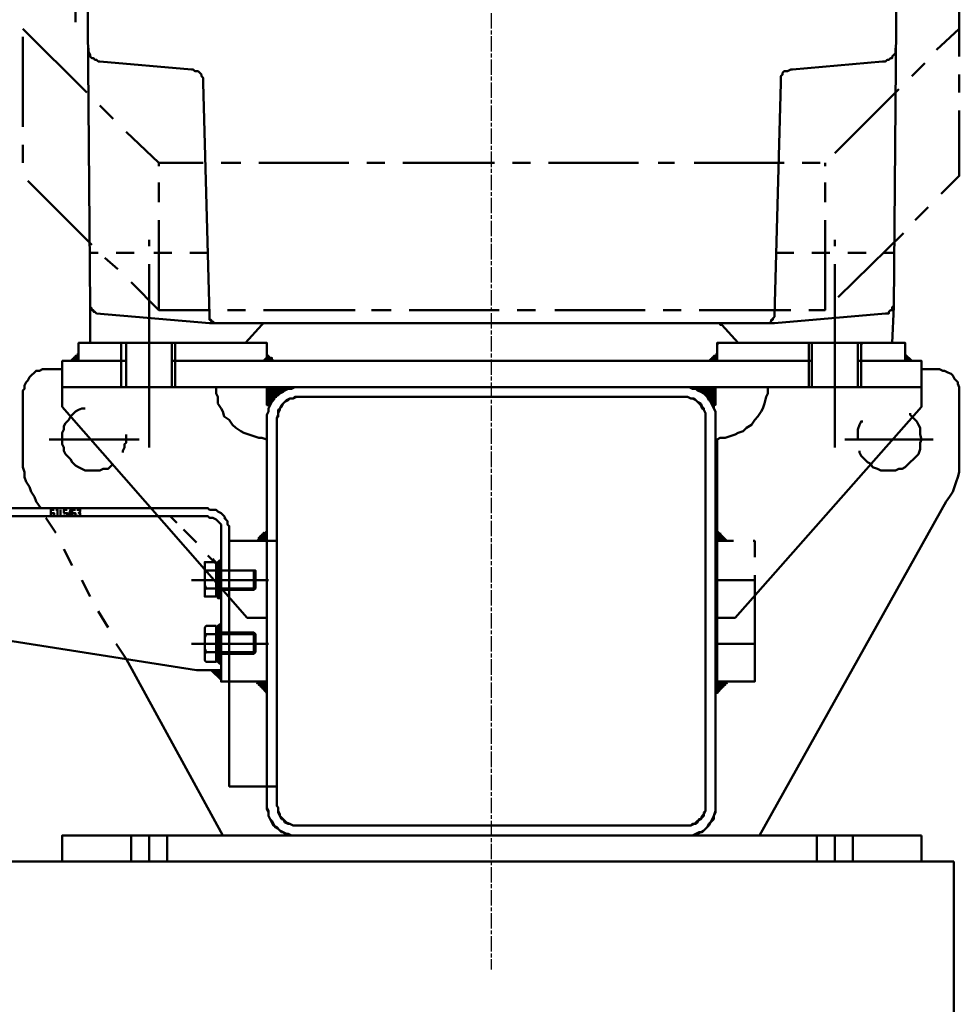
# Model space of a CAD drawing. Header units: millimetres. Extents: x -34725 to 178350, y -13707 to 126150.
# Tile 254 of 256: x 44839 to 45572, y 114395 to 115163. Entities that reach past the tile are written whole.
import ezdxf

# ---------------------------------------------------------------- set-up
doc = ezdxf.new("R2010")
doc.units = ezdxf.units.MM
doc.linetypes.add('AM_ISO08W050', pattern=[18, 12, -1.5, 3, -1.5])
for name, color, linetype, lineweight in [('AM_0', 7, 'CONTINUOUS', 50), ('AM_4', 3, 'CONTINUOUS', 25), ('AM_7', 4, 'AM_ISO08W050', 25)]:
    doc.layers.add(name, color=color, linetype=linetype, lineweight=lineweight)

# ---------------------------------------------------------------- blocks, each defined once
blk = doc.blocks.new('B3SH15')
at = {"layer": 'AM_0'}
for points in [[(2332.86, 5.77), (2336.69, -466.51), (2337.97, -467.79), (2337.97, -469.06), (2339.25, -469.06), (2339.25, -470.34), (2340.52, -470.34), (2341.8, -471.62), (2429.87, -479.27), (2870.25, -479.27), (2957.05, -471.62), (2959.6, -471.62), (2959.6, -470.34), (2960.87, -469.06), (2962.15, -469.06), (2962.15, -467.79), (2962.15, -466.51), (2963.43, -466.51), (2967.26, 5.77)], [(2403.07, -508.63), (2403.07, -494.59), (2360.94, -494.59), (2360.94, -508.63), (2364.77, -508.63), (2327.76, -508.63), (2327.76, -494.59), (2474.55, -494.59), (2474.55, -508.63), (2400.51, -508.63)], [(2972.36, -508.63), (2972.36, -494.59), (2825.57, -494.59), (2825.57, -508.63), (2899.61, -508.63), (2897.05, -508.63), (2897.05, -494.59), (2937.9, -494.59), (2937.9, -508.63), (2935.35, -508.63)], [(2327.76, -508.63), (2327.76, -503.53), (2321.38, -508.63)], [(2323.93, -506.08), (2327.76, -506.08), (2323.93, -506.08), (2327.76, -506.08), (2323.93, -506.08), (2327.76, -506.08)], [(2327.76, -504.8), (2326.48, -504.8), (2327.76, -504.8), (2326.48, -504.8), (2327.76, -504.8), (2326.48, -504.8), (2327.76, -504.8), (2325.2, -504.8)], [(2325.2, -506.08), (2327.76, -506.08), (2325.2, -506.08), (2327.76, -506.08), (2325.2, -506.08), (2327.76, -506.08)], [(2326.48, -503.53), (2327.76, -503.53)], [(2326.48, -504.8), (2327.76, -504.8), (2326.48, -504.8), (2327.76, -504.8), (2326.48, -504.8), (2327.76, -504.8)], [(2474.55, -508.63), (2479.65, -508.63), (2474.55, -503.53)], [(2475.83, -508.63), (2475.83, -504.8), (2475.83, -508.63), (2475.83, -504.8), (2475.83, -508.63), (2475.83, -504.8), (2475.83, -508.63), (2475.83, -504.8)], [(2477.1, -506.08), (2477.1, -508.63), (2477.1, -506.08), (2477.1, -508.63), (2477.1, -506.08), (2477.1, -508.63), (2477.1, -506.08), (2477.1, -508.63)], [(2478.38, -508.63), (2478.38, -506.08), (2478.38, -508.63), (2478.38, -506.08), (2478.38, -508.63), (2478.38, -506.08), (2478.38, -508.63), (2478.38, -506.08)], [(2825.57, -508.63), (2825.57, -503.53), (2819.19, -508.63)], [(2821.74, -506.08), (2825.57, -506.08), (2821.74, -506.08), (2825.57, -506.08)], [(2821.74, -506.08), (2825.57, -506.08), (2821.74, -506.08), (2825.57, -506.08)], [(2825.57, -504.8), (2824.29, -504.8), (2825.57, -504.8), (2824.29, -504.8), (2825.57, -504.8), (2823.02, -504.8), (2825.57, -504.8), (2823.02, -504.8)], [(2823.02, -506.08), (2825.57, -506.08), (2823.02, -506.08), (2825.57, -506.08)], [(2824.29, -503.53), (2825.57, -503.53)], [(2824.29, -503.53), (2825.57, -503.53)], [(2824.29, -504.8), (2825.57, -504.8), (2824.29, -504.8), (2825.57, -504.8)], [(2972.36, -508.63), (2977.47, -508.63), (2972.36, -503.53)], [(2973.64, -508.63), (2973.64, -504.8), (2973.64, -508.63), (2973.64, -504.8), (2973.64, -508.63), (2973.64, -504.8), (2973.64, -508.63), (2973.64, -504.8)], [(2974.92, -508.63), (2974.92, -507.36), (2974.92, -508.63), (2974.92, -506.08), (2974.92, -508.63), (2974.92, -506.08), (2974.92, -508.63), (2974.92, -506.08)], [(2974.92, -506.08), (2974.92, -508.63), (2974.92, -506.08), (2974.92, -508.63), (2974.92, -506.08), (2974.92, -508.63)], [(2314.99, -508.63), (2360.94, -508.63), (2360.94, -529.06), (2314.99, -529.06)], [(2327.76, -507.36), (2323.93, -507.36), (2327.76, -507.36), (2323.93, -507.36), (2327.76, -507.36), (2323.93, -507.36), (2327.76, -507.36), (2322.65, -507.36)], [(2322.65, -508.63), (2327.76, -508.63), (2322.65, -508.63), (2327.76, -508.63), (2322.65, -508.63), (2327.76, -508.63)], [(2322.65, -508.63), (2327.76, -508.63), (2322.65, -508.63), (2327.76, -508.63), (2322.65, -508.63), (2327.76, -508.63)], [(2478.38, -507.36), (2478.38, -508.63), (2478.38, -507.36), (2478.38, -508.63), (2478.38, -507.36), (2478.38, -508.63), (2478.38, -507.36), (2478.38, -508.63)], [(2819.19, -508.63), (2825.57, -508.63), (2819.19, -508.63), (2825.57, -508.63)], [(2819.19, -508.63), (2825.57, -508.63), (2819.19, -508.63), (2825.57, -508.63)], [(2825.57, -507.36), (2821.74, -507.36), (2825.57, -507.36), (2821.74, -507.36), (2825.57, -507.36), (2820.47, -507.36), (2825.57, -507.36), (2820.47, -507.36)], [(2820.47, -508.63), (2825.57, -508.63), (2820.47, -508.63), (2825.57, -508.63)], [(2985.13, -508.63), (2985.13, -529.06), (2937.9, -529.06), (2937.9, -508.63)], [(2976.19, -507.36), (2976.19, -508.63), (2976.19, -507.36), (2976.19, -508.63), (2976.19, -507.36), (2976.19, -508.63)], [(2314.99, -529.06), (2314.99, -544.37), (2459.23, -709.03), (2474.55, -709.03), (2474.55, -569.9), (2470.72, -568.63), (2468.17, -568.63), (2464.34, -567.35), (2460.51, -566.07), (2456.68, -564.8), (2454.13, -563.52), (2450.3, -560.97), (2447.74, -558.41), (2445.19, -554.58), (2441.36, -552.03), (2440.08, -548.2), (2438.81, -545.65), (2436.26, -541.82), (2436.26, -536.71), (2434.98, -534.16), (2434.98, -529.06)], [(2474.55, -529.06), (2474.55, -543.1), (2488.59, -529.06)], [(2474.55, -553.31), (2474.55, -550.76), (2475.83, -548.2), (2475.83, -545.65), (2477.1, -543.1), (2478.38, -540.54), (2479.65, -539.27), (2480.93, -536.71), (2483.48, -535.44), (2486.04, -532.89), (2487.31, -531.61), (2489.87, -530.33), (2493.7, -530.33), (2496.25, -529.06), (2803.87, -529.06), (2806.42, -530.33), (2808.98, -530.33), (2810.25, -531.61), (2812.81, -532.89), (2815.36, -534.16), (2817.91, -535.44), (2819.19, -537.99), (2820.47, -540.54), (2821.74, -543.1), (2823.02, -545.65), (2824.29, -548.2), (2824.29, -859.66), (2823.02, -863.48), (2823.02, -866.04), (2821.74, -867.31), (2819.19, -869.87), (2817.91, -872.42), (2816.64, -873.7), (2814.08, -876.25), (2811.53, -876.25), (2808.98, -877.53), (2806.42, -878.8), (2493.7, -878.8), (2491.14, -877.53), (2488.59, -877.53), (2487.31, -876.25), (2484.76, -874.97), (2482.21, -872.42), (2479.65, -871.14), (2478.38, -868.59), (2477.1, -866.04), (2475.83, -863.48), (2475.83, -860.93), (2474.55, -858.38)], [(2824.29, -529.06), (2810.25, -529.06), (2824.29, -543.1)], [(2811.53, -530.33), (2811.53, -529.06)], [(2817.91, -529.06), (2817.91, -535.44), (2817.91, -529.06), (2817.91, -536.71)], [(2819.19, -529.06), (2819.19, -536.71), (2819.19, -529.06), (2819.19, -537.99)], [(2985.13, -529.06), (2985.13, -544.37), (2839.61, -709.03), (2825.57, -709.03), (2825.57, -569.9), (2828.12, -568.63), (2831.95, -568.63), (2835.78, -567.35), (2839.61, -566.07), (2842.17, -564.8), (2845.99, -563.52), (2848.55, -560.97), (2852.38, -558.41), (2854.93, -554.58), (2857.48, -552.03), (2860.04, -548.2), (2861.31, -545.65), (2862.59, -541.82), (2863.86, -536.71), (2865.14, -534.16), (2865.14, -529.06)], [(2487.31, -531.61), (2474.55, -531.61), (2487.31, -531.61), (2474.55, -531.61)], [(2486.04, -532.89), (2474.55, -532.89), (2486.04, -532.89), (2474.55, -532.89)], [(2484.76, -534.16), (2474.55, -534.16), (2484.76, -534.16), (2474.55, -534.16)], [(2482.21, -553.31), (2483.48, -552.03), (2483.48, -549.48), (2483.48, -546.93), (2484.76, -545.65), (2486.04, -544.37), (2487.31, -541.82), (2488.59, -540.54), (2489.87, -539.27), (2492.42, -537.99), (2494.97, -537.99), (2496.25, -536.71), (2802.6, -536.71), (2805.15, -537.99), (2806.42, -537.99), (2808.98, -539.27), (2810.25, -540.54), (2811.53, -541.82), (2812.81, -543.1), (2814.08, -545.65), (2815.36, -546.93), (2816.64, -549.48), (2816.64, -859.66), (2815.36, -860.93), (2815.36, -863.48), (2814.08, -864.76), (2812.81, -866.04), (2810.25, -867.31), (2808.98, -868.59), (2807.7, -869.87), (2805.15, -871.14), (2494.97, -871.14), (2492.42, -869.87), (2491.14, -869.87), (2488.59, -868.59), (2487.31, -866.04), (2486.04, -866.04), (2484.76, -863.48), (2484.76, -862.21), (2483.48, -859.66), (2483.48, -857.1), (2482.21, -855.83)], [(2445.19, -758.82), (2438.81, -758.82), (2438.81, -640.11), (2438.81, -636.28), (2437.53, -635), (2436.26, -633.72), (2434.98, -632.45), (2432.43, -631.17), (2429.87, -631.17), (2428.6, -629.89), (1704.85, -629.89), (1704.85, -623.51), (2428.6, -623.51), (2429.87, -624.79), (2434.98, -624.79), (2436.26, -626.07), (2438.81, -627.34), (2440.08, -628.62), (2441.36, -629.89), (2442.64, -632.45), (2443.91, -633.72), (2443.91, -636.28), (2445.19, -637.55)], [(2271.59, -629.89), (2285.63, -629.89)], [(2299.68, -629.89), (2313.72, -629.89)], [(2327.76, -629.89), (2341.8, -629.89)], [(2355.84, -629.89), (2371.16, -629.89)], [(2474.55, -649.04), (2466.89, -649.04), (2474.55, -641.38)], [(2473.27, -649.04), (2473.27, -642.66), (2473.27, -649.04), (2473.27, -642.66)], [(2473.27, -642.66), (2473.27, -649.04), (2473.27, -642.66), (2473.27, -649.04)], [(2825.57, -649.04), (2833.23, -649.04), (2825.57, -641.38)], [(2826.85, -642.66), (2826.85, -649.04), (2826.85, -642.66), (2826.85, -649.04), (2826.85, -642.66), (2826.85, -649.04), (2826.85, -642.66), (2826.85, -649.04)], [(2482.21, -649.04), (2482.21, -840.51), (2445.19, -840.51), (2445.19, -649.04)], [(2468.17, -647.77), (2468.17, -649.04), (2468.17, -647.77), (2468.17, -649.04), (2468.17, -647.77), (2468.17, -649.04), (2468.17, -647.77), (2468.17, -649.04), (2468.17, -647.77), (2468.17, -649.04)], [(2427.32, -692.44), (2426.04, -692.44), (2426.04, -691.16), (2426.04, -689.89), (2426.04, -687.34), (2427.32, -686.06), (2426.04, -683.51), (2426.04, -674.57), (2427.32, -672.02), (2426.04, -672.02), (2426.04, -670.74), (2426.04, -669.46), (2426.04, -665.64), (2427.32, -665.64), (2434.98, -665.64), (2434.98, -692.44)], [(2436.26, -687.34), (2436.26, -688.61), (2436.26, -691.16), (2434.98, -691.16), (2434.98, -692.44), (2427.32, -692.44), (2426.04, -692.44), (2426.04, -691.16), (2426.04, -689.89), (2426.04, -665.64), (2427.32, -665.64), (2434.98, -665.64), (2434.98, -668.19), (2436.26, -668.19), (2436.26, -670.74), (2436.26, -672.02), (2465.61, -672.02), (2465.61, -679.68), (2465.61, -686.06), (2464.34, -687.34)], [(2438.81, -664.36), (2438.81, -693.72), (2437.53, -693.72), (2436.26, -693.72), (2436.26, -665.64), (2437.53, -664.36)], [(2419.66, -679.68), (2464.34, -679.68)], [(2438.81, -714.14), (2438.81, -744.78), (2437.53, -744.78), (2436.26, -743.5), (2436.26, -715.42), (2437.53, -714.14)], [(2427.32, -743.5), (2426.04, -742.22), (2426.04, -740.95), (2426.04, -739.67), (2426.04, -738.39), (2426.04, -737.12), (2427.32, -735.84), (2426.04, -733.29), (2426.04, -724.35), (2427.32, -721.8), (2426.04, -721.8), (2426.04, -720.52), (2426.04, -719.25), (2426.04, -716.69), (2427.32, -715.42), (2434.98, -715.42), (2434.98, -743.5)], [(2436.26, -737.12), (2436.26, -738.39), (2436.26, -739.67), (2434.98, -739.67), (2434.98, -743.5), (2427.32, -743.5), (2426.04, -742.22), (2426.04, -716.69), (2427.32, -715.42), (2434.98, -715.42), (2434.98, -717.97), (2436.26, -717.97), (2436.26, -720.52), (2464.34, -720.52), (2465.61, -721.8), (2465.61, -735.84), (2464.34, -737.12)], [(2464.34, -729.46), (2419.66, -729.46)], [(2438.81, -749.88), (2438.81, -757.54), (2431.15, -749.88)], [(2432.43, -751.16), (2438.81, -751.16), (2432.43, -751.16), (2438.81, -751.16), (2432.43, -751.16), (2438.81, -751.16)], [(2433.7, -752.43), (2438.81, -752.43), (2433.7, -752.43), (2438.81, -752.43), (2433.7, -752.43), (2438.81, -752.43)], [(2434.98, -753.71), (2438.81, -753.71), (2434.98, -753.71), (2438.81, -753.71), (2434.98, -753.71), (2438.81, -753.71)], [(2436.26, -754.99), (2438.81, -754.99), (2436.26, -754.99), (2438.81, -754.99), (2436.26, -754.99), (2438.81, -754.99)], [(2437.53, -756.26), (2438.81, -756.26), (2437.53, -756.26), (2438.81, -756.26), (2437.53, -756.26), (2438.81, -756.26)], [(2474.55, -758.82), (2474.55, -767.75), (2466.89, -758.82)], [(2474.55, -760.09), (2468.17, -760.09), (2474.55, -760.09), (2466.89, -760.09), (2474.55, -760.09), (2466.89, -760.09)], [(2468.17, -760.09), (2474.55, -760.09), (2468.17, -760.09), (2474.55, -760.09)], [(2825.57, -758.82), (2825.57, -767.75), (2833.23, -758.82)], [(2825.57, -760.09), (2831.95, -760.09), (2825.57, -760.09), (2831.95, -760.09), (2825.57, -760.09), (2831.95, -760.09), (2825.57, -760.09), (2833.23, -760.09)], [(2468.17, -761.37), (2474.55, -761.37), (2468.17, -761.37), (2474.55, -761.37)], [(2469.44, -762.65), (2474.55, -762.65), (2469.44, -762.65), (2474.55, -762.65)], [(2470.72, -763.92), (2474.55, -763.92), (2470.72, -763.92), (2474.55, -763.92)], [(2472, -765.2), (2474.55, -765.2), (2472, -765.2), (2474.55, -765.2)], [(2473.27, -766.47), (2474.55, -766.47), (2473.27, -766.47), (2474.55, -766.47)], [(2825.57, -761.37), (2830.68, -761.37), (2825.57, -761.37), (2830.68, -761.37), (2825.57, -761.37), (2830.68, -761.37), (2825.57, -761.37), (2831.95, -761.37)], [(2825.57, -762.65), (2829.4, -762.65), (2825.57, -762.65), (2829.4, -762.65), (2825.57, -762.65), (2829.4, -762.65), (2825.57, -762.65), (2830.68, -762.65)], [(2825.57, -763.92), (2828.12, -763.92), (2825.57, -763.92), (2828.12, -763.92), (2825.57, -763.92), (2828.12, -763.92), (2825.57, -763.92), (2829.4, -763.92)], [(2985.13, -878.8), (2985.13, -899.22), (2314.99, -899.22), (2314.99, -878.8)]]:
    blk.add_lwpolyline(points, close=True, dxfattribs=at)
for points in [[(2325.2, -244.41), (2325.2, -194.63)], [(3014.49, -201.01), (3014.49, -271.21)], [(2284.36, -249.51), (2334.14, -299.3)], [(2996.61, -266.11), (3014.49, -249.51)], [(2284.36, -326.1), (2284.36, -255.9)], [(2335.42, -264.83), (2335.42, -266.11), (2335.42, -267.38), (2336.69, -269.94), (2336.69, -271.21), (2337.97, -272.49), (2339.25, -272.49), (2340.52, -273.77), (2341.8, -273.77), (2343.07, -275.04), (2344.35, -275.04), (2415.83, -281.43), (2417.11, -281.43), (2418.39, -282.7), (2420.94, -282.7), (2422.21, -283.98), (2423.49, -285.25), (2423.49, -286.53), (2424.77, -287.81), (2424.77, -291.64), (2429.87, -472.89), (2429.87, -476.72), (2431.15, -476.72), (2431.15, -478), (2432.43, -478), (2433.7, -479.27), (2436.26, -479.27)], [(2863.86, -479.27), (2865.14, -479.27), (2866.42, -479.27), (2867.69, -478), (2867.69, -476.72), (2868.97, -476.72), (2868.97, -475.45), (2870.25, -474.17), (2870.25, -472.89), (2875.35, -291.64), (2875.35, -286.53), (2876.63, -285.25), (2876.63, -283.98), (2877.91, -282.7), (2880.46, -282.7), (2883.01, -281.43), (2884.29, -281.43), (2954.49, -275.04), (2957.05, -275.04), (2958.32, -273.77), (2959.6, -273.77), (2960.87, -272.49), (2962.15, -272.49), (2962.15, -271.21), (2963.43, -269.94), (2964.7, -268.66), (2964.7, -264.83)], [(2977.47, -286.53), (2987.68, -276.32)], [(3014.49, -285.25), (3014.49, -299.3)], [(2917.48, -346.52), (2967.26, -296.74)], [(2344.35, -309.51), (2354.56, -319.72)], [(3014.49, -313.34), (3014.49, -364.39), (3000.44, -378.44)], [(2364.77, -329.93), (2390.3, -354.18), (2424.77, -354.18)], [(2284.36, -354.18), (2284.36, -340.14)], [(2390.3, -356.74), (2390.3, -354.18)], [(2438.81, -354.18), (2454.13, -354.18)], [(2468.17, -354.18), (2538.37, -354.18)], [(2552.41, -354.18), (2566.45, -354.18)], [(2580.49, -354.18), (2651.97, -354.18)], [(2666.02, -354.18), (2680.06, -354.18)], [(2694.1, -354.18), (2764.3, -354.18)], [(2779.62, -354.18), (2792.38, -354.18)], [(2807.7, -354.18), (2877.91, -354.18)], [(2891.95, -354.18), (2905.99, -354.18)], [(2909.82, -356.74), (2909.82, -354.18)], [(2337.97, -418), (2288.19, -368.22)], [(2390.3, -384.82), (2390.3, -369.5)], [(2909.82, -384.82), (2909.82, -369.5)], [(2990.23, -388.65), (2980.02, -398.86)], [(2390.3, -469.06), (2390.3, -398.86)], [(2909.82, -469.06), (2909.82, -398.86)], [(2382.64, -419.28), (2382.64, -414.18)], [(2917.48, -419.28), (2917.48, -414.18)], [(2971.09, -409.07), (2920.03, -458.85)], [(2343.07, -424.39), (2336.69, -424.39)], [(2358.39, -437.15), (2348.18, -428.22)], [(2371.16, -424.39), (2357.12, -424.39)], [(2400.51, -424.39), (2386.47, -424.39)], [(2428.6, -424.39), (2414.56, -424.39)], [(2871.52, -424.39), (2885.56, -424.39)], [(2899.61, -424.39), (2913.65, -424.39)], [(2927.69, -424.39), (2941.73, -424.39)], [(2955.77, -424.39), (2963.43, -424.39)], [(2382.64, -504.8), (2382.64, -433.32)], [(2917.48, -504.8), (2917.48, -433.32)], [(2429.87, -469.06), (2390.3, -469.06), (2368.6, -447.36)], [(2336.69, -466.51), (2336.69, -494.59), (2457.95, -494.59), (2470.72, -480.55), (2472, -479.27), (2828.12, -479.27), (2828.12, -480.55), (2829.4, -480.55), (2842.17, -494.59), (2962.15, -494.59), (2963.43, -466.51)], [(2909.82, -467.79), (2909.82, -469.06), (2897.05, -469.06)], [(2382.64, -474.17), (2382.64, -508.63), (2382.64, -549.48)], [(2457.95, -469.06), (2443.91, -469.06)], [(2543.48, -469.06), (2472, -469.06)], [(2571.56, -469.06), (2556.24, -469.06)], [(2655.8, -469.06), (2585.6, -469.06)], [(2683.89, -469.06), (2669.84, -469.06)], [(2769.41, -469.06), (2699.2, -469.06)], [(2797.49, -469.06), (2783.45, -469.06)], [(2883.01, -469.06), (2811.53, -469.06)], [(2917.48, -474.17), (2917.48, -508.63), (2917.48, -549.48)], [(2364.77, -529.06), (2364.77, -494.59)], [(2400.51, -529.06), (2400.51, -494.59)], [(2825.57, -495.87), (2826.85, -494.59)], [(2899.61, -529.06), (2899.61, -494.59)], [(2935.35, -529.06), (2935.35, -494.59)], [(2937.9, -495.87), (2939.17, -494.59)], [(2323.93, -506.08), (2327.76, -506.08), (2325.2, -506.08), (2327.76, -506.08), (2325.2, -506.08), (2327.76, -506.08), (2325.2, -506.08), (2327.76, -506.08), (2325.2, -506.08)], [(2323.93, -506.08), (2327.76, -506.08), (2323.93, -506.08)], [(2326.48, -504.8), (2327.76, -504.8)], [(2327.76, -503.53), (2327.76, -503.53)], [(2327.76, -503.53), (2327.76, -503.53)], [(2472, -508.63), (2474.55, -506.08)], [(2475.83, -504.8), (2475.83, -508.63), (2475.83, -504.8), (2475.83, -508.63), (2475.83, -504.8), (2475.83, -508.63), (2475.83, -504.8), (2475.83, -508.63), (2474.55, -508.63), (2474.55, -503.53), (2474.55, -508.63), (2474.55, -503.53)], [(2477.1, -508.63), (2477.1, -506.08), (2477.1, -508.63), (2477.1, -506.08), (2477.1, -508.63), (2477.1, -506.08), (2477.1, -508.63), (2477.1, -506.08)], [(2821.74, -506.08), (2825.57, -506.08), (2821.74, -506.08), (2825.57, -506.08), (2823.02, -506.08), (2825.57, -506.08), (2823.02, -506.08), (2825.57, -506.08), (2823.02, -506.08), (2825.57, -506.08), (2823.02, -506.08)], [(2824.29, -504.8), (2825.57, -504.8), (2824.29, -504.8), (2825.57, -504.8)], [(2973.64, -504.8), (2973.64, -508.63), (2973.64, -504.8), (2973.64, -508.63), (2973.64, -504.8), (2973.64, -508.63), (2972.36, -508.63), (2972.36, -504.8), (2972.36, -508.63), (2972.36, -503.53), (2972.36, -508.63), (2972.36, -503.53)], [(2973.64, -506.08), (2973.64, -508.63), (2973.64, -506.08)], [(2974.92, -508.63), (2974.92, -506.08), (2974.92, -508.63), (2974.92, -506.08), (2974.92, -508.63), (2974.92, -506.08), (2974.92, -508.63), (2974.92, -506.08)], [(2974.92, -506.08), (2974.92, -508.63), (2974.92, -506.08)], [(2935.35, -508.63), (2985.13, -508.63), (2985.13, -529.06), (2314.99, -529.06), (2314.99, -508.63), (2364.77, -508.63)], [(2327.76, -507.36), (2322.65, -507.36), (2327.76, -507.36), (2322.65, -507.36), (2327.76, -507.36), (2322.65, -507.36), (2327.76, -507.36), (2322.65, -507.36)], [(2322.65, -508.63), (2327.76, -508.63), (2322.65, -508.63)], [(2326.48, -508.63), (2326.48, -508.63)], [(2360.94, -508.63), (2360.94, -529.06)], [(2400.51, -508.63), (2899.61, -508.63)], [(2403.07, -508.63), (2403.07, -529.06)], [(2478.38, -507.36), (2478.38, -508.63), (2478.38, -507.36), (2478.38, -508.63), (2478.38, -507.36), (2478.38, -508.63), (2478.38, -507.36), (2478.38, -508.63)], [(2479.65, -508.63), (2479.65, -508.63)], [(2479.65, -508.63), (2479.65, -508.63)], [(2479.65, -508.63), (2479.65, -508.63)], [(2479.65, -508.63), (2479.65, -508.63)], [(2479.65, -508.63), (2479.65, -508.63)], [(2479.65, -508.63), (2479.65, -508.63)], [(2479.65, -508.63), (2479.65, -508.63)], [(2479.65, -508.63), (2479.65, -508.63)], [(2487.31, -508.63), (2502.63, -508.63)], [(2516.67, -508.63), (2586.88, -508.63)], [(2600.92, -508.63), (2614.96, -508.63)], [(2630.28, -508.63), (2700.48, -508.63)], [(2714.52, -508.63), (2728.56, -508.63)], [(2742.6, -508.63), (2814.08, -508.63)], [(2819.19, -508.63), (2825.57, -508.63), (2819.19, -508.63)], [(2825.57, -507.36), (2820.47, -507.36), (2825.57, -507.36), (2820.47, -507.36), (2825.57, -507.36), (2820.47, -507.36), (2825.57, -507.36), (2820.47, -507.36)], [(2824.29, -508.63), (2824.29, -508.63)], [(2828.12, -508.63), (2842.17, -508.63)], [(2897.05, -508.63), (2897.05, -508.63)], [(2897.05, -508.63), (2897.05, -529.06)], [(2937.9, -508.63), (2937.9, -529.06)], [(2976.19, -507.36), (2976.19, -508.63), (2976.19, -507.36), (2976.19, -508.63), (2976.19, -507.36), (2976.19, -508.63), (2976.19, -507.36), (2976.19, -508.63)], [(2976.19, -508.63), (2976.19, -508.63)], [(2977.47, -508.63), (2977.47, -508.63)], [(2977.47, -508.63), (2977.47, -508.63)], [(2977.47, -508.63), (2977.47, -508.63)], [(2298.4, -623.51), (2294.57, -618.41), (2293.29, -614.58), (2290.74, -610.75), (2289.46, -606.92), (2286.91, -603.09), (2285.63, -599.26), (2285.63, -595.43), (2284.36, -591.6), (2284.36, -531.61), (2285.63, -530.33), (2285.63, -527.78), (2286.91, -525.23), (2288.19, -523.95), (2289.46, -521.4), (2290.74, -520.12), (2293.29, -517.57), (2294.57, -516.29), (2297.12, -516.29), (2299.68, -515.01), (2314.99, -515.01)], [(2382.64, -518.84), (2382.64, -544.37)], [(2985.13, -515.01), (2994.06, -515.01), (2996.61, -515.01), (2999.17, -515.01), (3001.72, -516.29), (3003, -516.29), (3005.55, -517.57), (3008.1, -518.84), (3009.38, -520.12), (3010.66, -522.67), (3013.21, -525.23), (3013.21, -526.5), (3014.49, -529.06), (3014.49, -595.43), (3013.21, -599.26), (3011.93, -603.09), (3010.66, -606.92), (3009.38, -610.75), (3006.83, -614.58), (3004.27, -618.41), (2858.76, -878.8)], [(2917.48, -518.84), (2917.48, -544.37)], [(2472, -529.06), (2457.95, -529.06)], [(2488.59, -529.06), (2474.55, -529.06), (2488.59, -529.06)], [(2498.8, -529.06), (2496.25, -529.06), (2493.7, -530.33), (2491.14, -530.33), (2488.59, -531.61), (2487.31, -532.89), (2484.76, -534.16), (2482.21, -535.44), (2479.65, -537.99), (2478.38, -540.54), (2477.1, -543.1), (2475.83, -545.65), (2475.83, -548.2), (2474.55, -550.76), (2474.55, -623.51)], [(2574.11, -529.06), (2503.91, -529.06)], [(2603.47, -529.06), (2588.15, -529.06)], [(2669.84, -529.06), (2599.64, -529.06)], [(2687.72, -529.06), (2616.23, -529.06)], [(2697.93, -529.06), (2683.89, -529.06)], [(2715.8, -529.06), (2701.76, -529.06)], [(2783.45, -529.06), (2711.97, -529.06)], [(2824.29, -553.31), (2824.29, -550.76), (2824.29, -548.2), (2823.02, -545.65), (2823.02, -543.1), (2821.74, -540.54), (2819.19, -539.27), (2817.91, -536.71), (2816.64, -535.44), (2814.08, -532.89), (2811.53, -531.61), (2808.98, -530.33), (2806.42, -530.33), (2803.87, -529.06), (2729.84, -529.06)], [(2811.53, -530.33), (2811.53, -529.06), (2811.53, -530.33), (2811.53, -529.06), (2797.49, -529.06)], [(2810.25, -529.06), (2810.25, -529.06)], [(2812.81, -531.61), (2812.81, -529.06), (2812.81, -531.61), (2812.81, -529.06), (2812.81, -530.33)], [(2812.81, -531.61), (2812.81, -529.06), (2812.81, -531.61)], [(2814.08, -532.89), (2814.08, -529.06), (2814.08, -532.89), (2814.08, -529.06), (2814.08, -531.61)], [(2814.08, -532.89), (2814.08, -529.06), (2814.08, -532.89)], [(2815.36, -534.16), (2815.36, -529.06), (2815.36, -534.16), (2815.36, -529.06), (2815.36, -532.89)], [(2815.36, -534.16), (2815.36, -529.06), (2815.36, -534.16)], [(2816.64, -535.44), (2816.64, -529.06), (2816.64, -535.44), (2816.64, -529.06), (2816.64, -534.16)], [(2816.64, -535.44), (2816.64, -529.06), (2816.64, -535.44)], [(2817.91, -535.44), (2817.91, -529.06), (2817.91, -535.44)], [(2819.19, -536.71), (2819.19, -529.06), (2819.19, -536.71)], [(2819.19, -529.06), (2819.19, -537.99)], [(2819.19, -537.99), (2819.19, -529.06), (2819.19, -537.99)], [(2820.47, -537.99), (2820.47, -529.06), (2820.47, -539.27), (2820.47, -529.06), (2820.47, -539.27)], [(2820.47, -539.27), (2820.47, -529.06), (2820.47, -539.27)], [(2821.74, -539.27), (2821.74, -529.06), (2821.74, -540.54), (2821.74, -529.06), (2821.74, -540.54)], [(2821.74, -540.54), (2821.74, -529.06), (2821.74, -540.54)], [(2823.02, -540.54), (2823.02, -529.06), (2823.02, -541.82), (2823.02, -529.06), (2823.02, -541.82)], [(2823.02, -541.82), (2823.02, -529.06), (2823.02, -541.82)], [(2824.29, -541.82), (2824.29, -529.06), (2824.29, -543.1), (2824.29, -529.06), (2824.29, -543.1)], [(2824.29, -543.1), (2824.29, -529.06), (2824.29, -543.1)], [(2382.64, -576.28), (2382.64, -535.44)], [(2487.31, -530.33), (2474.55, -530.33), (2487.31, -530.33)], [(2487.31, -530.33), (2474.55, -530.33), (2487.31, -530.33), (2474.55, -530.33), (2488.59, -530.33)], [(2486.04, -531.61), (2474.55, -531.61), (2486.04, -531.61)], [(2484.76, -532.89), (2474.55, -532.89), (2484.76, -532.89)], [(2483.48, -534.16), (2474.55, -534.16), (2483.48, -534.16)], [(2474.55, -535.44), (2483.48, -535.44), (2474.55, -535.44), (2483.48, -535.44), (2474.55, -535.44), (2482.21, -535.44), (2474.55, -535.44), (2482.21, -535.44)], [(2482.21, -535.44), (2474.55, -535.44), (2482.21, -535.44)], [(2482.21, -536.71), (2474.55, -536.71), (2480.93, -536.71), (2474.55, -536.71), (2480.93, -536.71)], [(2480.93, -536.71), (2474.55, -536.71), (2480.93, -536.71)], [(2475.83, -530.33), (2475.83, -530.33)], [(2498.8, -536.71), (2497.52, -536.71), (2494.97, -537.99), (2492.42, -537.99), (2491.14, -539.27), (2488.59, -540.54), (2487.31, -541.82), (2486.04, -543.1), (2484.76, -545.65), (2484.76, -546.93), (2483.48, -549.48), (2483.48, -550.76), (2482.21, -553.31), (2482.21, -623.51)], [(2574.11, -536.71), (2503.91, -536.71)], [(2603.47, -536.71), (2588.15, -536.71)], [(2687.72, -536.71), (2616.23, -536.71)], [(2715.8, -536.71), (2701.76, -536.71)], [(2816.64, -553.31), (2816.64, -552.03), (2816.64, -549.48), (2815.36, -546.93), (2815.36, -545.65), (2814.08, -544.37), (2812.81, -541.82), (2810.25, -540.54), (2808.98, -539.27), (2807.7, -537.99), (2805.15, -537.99), (2802.6, -536.71), (2729.84, -536.71)], [(2824.29, -530.33), (2824.29, -530.33)], [(2917.48, -576.28), (2917.48, -535.44)], [(2480.93, -537.99), (2474.55, -537.99), (2479.65, -537.99), (2474.55, -537.99), (2479.65, -537.99)], [(2479.65, -537.99), (2474.55, -537.99), (2479.65, -537.99)], [(2479.65, -539.27), (2474.55, -539.27), (2478.38, -539.27), (2474.55, -539.27), (2478.38, -539.27)], [(2478.38, -539.27), (2474.55, -539.27), (2478.38, -539.27)], [(2478.38, -540.54), (2474.55, -540.54), (2478.38, -540.54), (2474.55, -540.54), (2477.1, -540.54), (2474.55, -540.54), (2477.1, -540.54)], [(2477.1, -541.82), (2474.55, -541.82), (2477.1, -541.82), (2474.55, -541.82), (2475.83, -541.82), (2474.55, -541.82), (2475.83, -541.82)], [(2474.55, -543.1), (2474.55, -543.1)], [(2474.55, -543.1), (2474.55, -543.1)], [(2474.55, -543.1), (2475.83, -543.1)], [(2474.55, -543.1), (2475.83, -543.1), (2474.55, -543.1)], [(2354.56, -589.05), (2352.01, -591.6), (2350.73, -592.88), (2346.9, -592.88), (2344.35, -594.15), (2332.86, -594.15), (2330.31, -592.88), (2327.76, -591.6), (2325.2, -590.33), (2322.65, -587.77), (2321.38, -585.22), (2320.1, -583.94), (2317.55, -581.39), (2316.27, -578.84), (2316.27, -576.28), (2314.99, -573.73), (2314.99, -564.8), (2316.27, -562.24), (2316.27, -559.69), (2317.55, -557.14), (2320.1, -554.58), (2321.38, -552.03)], [(2321.38, -552.03), (2322.65, -550.76), (2325.2, -548.2), (2327.76, -546.93), (2330.31, -545.65), (2332.86, -545.65)], [(2977.47, -552.03), (2980.02, -554.58), (2981.3, -555.86), (2982.57, -558.41), (2983.85, -560.97), (2983.85, -566.07), (2985.13, -569.9), (2983.85, -572.45), (2983.85, -577.56), (2982.57, -581.39), (2980.02, -583.94), (2978.74, -585.22), (2976.19, -587.77), (2974.92, -589.05), (2972.36, -591.6), (2969.81, -592.88), (2967.26, -592.88), (2964.7, -594.15), (2953.22, -594.15), (2950.66, -592.88), (2946.83, -591.6), (2945.56, -589.05)], [(2976.19, -549.48), (2976.19, -550.76), (2977.47, -552.03)], [(2824.29, -628.62), (2824.29, -558.41)], [(2935.35, -569.9), (2935.35, -566.07), (2935.35, -564.8), (2935.35, -562.24), (2936.62, -558.41), (2937.9, -555.86), (2939.17, -555.86)], [(2364.77, -566.07), (2364.77, -569.9), (2364.77, -572.45), (2363.5, -573.73), (2363.5, -576.28), (2362.22, -578.84), (2362.22, -580.11)], [(2374.99, -569.9), (2304.78, -569.9)], [(2994.06, -569.9), (2925.13, -569.9)], [(2945.56, -589.05), (2943, -587.77), (2941.73, -586.5), (2939.17, -583.94), (2937.9, -582.67), (2936.62, -580.11), (2936.62, -578.84)], [(2404.34, -635), (2399.24, -629.89), (1786.54, -629.89), (2391.58, -629.89), (1704.85, -629.89), (1704.85, -623.51), (2386.47, -623.51)], [(2308.61, -624.79), (2307.33, -624.79), (2306.06, -624.79), (2306.06, -628.62), (2307.33, -629.89), (2308.61, -628.62), (2308.61, -627.34), (2307.33, -627.34), (2306.06, -627.34)], [(2309.89, -624.79), (2311.16, -624.79), (2311.16, -629.89)], [(2313.72, -624.79), (2313.72, -629.89)], [(2318.82, -624.79), (2316.27, -624.79), (2316.27, -627.34), (2318.82, -627.34), (2318.82, -628.62), (2317.55, -629.89), (2316.27, -629.89), (2316.27, -628.62)], [(2321.38, -629.89), (2321.38, -624.79), (2320.1, -628.62), (2322.65, -628.62)], [(2325.2, -624.79), (2323.93, -624.79), (2322.65, -624.79), (2322.65, -628.62), (2323.93, -629.89), (2325.2, -628.62), (2325.2, -627.34), (2323.93, -627.34), (2322.65, -627.34)], [(2326.48, -624.79), (2327.76, -624.79), (2329.03, -624.79), (2329.03, -626.07), (2327.76, -627.34), (2329.03, -627.34), (2329.03, -628.62), (2327.76, -629.89), (2326.48, -629.89), (2326.48, -628.62)], [(2386.47, -623.51), (2400.51, -623.51)], [(2414.56, -623.51), (2428.6, -623.51)], [(2432.43, -663.08), (2438.81, -670.74), (2438.81, -749.88), (2419.66, -749.88), (1786.54, -650.32), (1786.54, -629.89), (1786.54, -650.32), (2419.66, -749.88), (2438.81, -749.88), (2438.81, -683.51), (2438.81, -758.82), (2445.19, -758.82), (2445.19, -689.89), (2445.19, -758.82), (2474.55, -758.82), (2474.55, -707.76)], [(2309.89, -642.66), (2302.23, -631.17)], [(2391.58, -629.89), (2399.24, -629.89), (2385.2, -629.89), (2399.24, -629.89)], [(2415.83, -629.89), (2401.79, -629.89)], [(2438.81, -640.11), (2438.81, -638.83), (2438.81, -637.55), (2438.81, -636.28), (2437.53, -635), (2436.26, -633.72), (2434.98, -632.45), (2432.43, -631.17), (2429.87, -631.17)], [(2441.36, -631.17), (2442.64, -632.45), (2443.91, -633.72), (2443.91, -636.28), (2445.19, -637.55), (2445.19, -643.94)], [(2419.66, -650.32), (2409.45, -640.11)], [(2438.81, -655.42), (2438.81, -641.38)], [(2470.72, -643.94), (2470.72, -649.04), (2470.72, -643.94), (2470.72, -649.04), (2470.72, -643.94), (2470.72, -649.04), (2470.72, -645.21), (2470.72, -649.04), (2470.72, -645.21), (2470.72, -649.04), (2470.72, -645.21)], [(2472, -642.66), (2472, -649.04), (2472, -642.66), (2472, -649.04), (2472, -642.66), (2472, -649.04), (2472, -643.94), (2472, -649.04), (2472, -643.94), (2472, -649.04), (2472, -643.94)], [(2473.27, -649.04), (2473.27, -642.66)], [(2474.55, -638.83), (2474.55, -651.59)], [(2474.55, -642.66), (2474.55, -649.04), (2474.55, -641.38), (2474.55, -649.04), (2474.55, -641.38), (2474.55, -649.04), (2474.55, -641.38)], [(2474.55, -641.38), (2474.55, -649.04), (2474.55, -641.38)], [(2816.64, -656.7), (2816.64, -642.66)], [(2825.57, -642.66), (2825.57, -649.04), (2825.57, -642.66), (2825.57, -649.04), (2825.57, -641.38), (2825.57, -649.04), (2825.57, -641.38), (2825.57, -649.04), (2825.57, -641.38)], [(2825.57, -641.38), (2825.57, -649.04), (2825.57, -641.38)], [(2826.85, -642.66), (2826.85, -649.04), (2826.85, -642.66)], [(2828.12, -642.66), (2828.12, -649.04), (2828.12, -642.66)], [(2828.12, -649.04), (2828.12, -643.94), (2828.12, -649.04), (2828.12, -643.94), (2828.12, -649.04), (2828.12, -643.94), (2828.12, -649.04), (2828.12, -643.94), (2828.12, -649.04), (2828.12, -645.21), (2828.12, -649.04), (2828.12, -645.21)], [(2828.12, -643.94), (2828.12, -649.04), (2828.12, -643.94)], [(2446.47, -649.04), (2445.19, -649.04), (2445.19, -661.81)], [(2474.55, -650.32), (2474.55, -649.04), (2460.51, -649.04)], [(2466.89, -649.04), (2466.89, -649.04)], [(2466.89, -649.04), (2466.89, -649.04)], [(2468.17, -646.49), (2468.17, -649.04), (2468.17, -646.49), (2468.17, -649.04), (2468.17, -646.49), (2468.17, -649.04)], [(2469.44, -645.21), (2469.44, -649.04), (2469.44, -645.21), (2469.44, -649.04), (2469.44, -645.21), (2469.44, -649.04), (2469.44, -646.49), (2469.44, -649.04), (2469.44, -646.49), (2469.44, -649.04), (2469.44, -646.49)], [(2474.55, -649.04), (2474.55, -649.04)], [(2825.57, -649.04), (2825.57, -649.04)], [(2825.57, -650.32), (2825.57, -649.04), (2838.34, -649.04)], [(2829.4, -645.21), (2829.4, -649.04), (2829.4, -645.21), (2829.4, -649.04), (2829.4, -645.21), (2829.4, -649.04), (2829.4, -646.49), (2829.4, -649.04), (2829.4, -646.49)], [(2829.4, -645.21), (2829.4, -649.04), (2829.4, -645.21)], [(2830.68, -646.49), (2830.68, -649.04), (2830.68, -646.49), (2830.68, -649.04), (2830.68, -646.49), (2830.68, -649.04), (2830.68, -647.77), (2830.68, -649.04), (2830.68, -647.77)], [(2830.68, -646.49), (2830.68, -649.04), (2830.68, -646.49)], [(2831.95, -647.77), (2831.95, -649.04), (2831.95, -647.77)], [(2831.95, -647.77), (2831.95, -649.04), (2831.95, -647.77), (2831.95, -649.04), (2831.95, -647.77), (2831.95, -649.04)], [(2831.95, -649.04), (2831.95, -649.04)], [(2833.23, -649.04), (2833.23, -649.04)], [(2833.23, -649.04), (2833.23, -649.04)], [(2833.23, -649.04), (2833.23, -649.04)], [(2833.23, -649.04), (2833.23, -649.04)], [(2853.65, -649.04), (2854.93, -649.04), (2854.93, -661.81)], [(2322.65, -668.19), (2316.27, -655.42)], [(2445.19, -657.98), (2445.19, -672.02)], [(2428.6, -660.53), (2438.81, -670.74), (2438.81, -683.51), (2438.81, -669.46)], [(2437.53, -693.72), (2437.53, -664.36)], [(2445.19, -679.68), (2474.55, -679.68), (2474.55, -664.36)], [(2474.55, -666.91), (2474.55, -737.12)], [(2482.21, -666.91), (2482.21, -737.12)], [(2854.93, -679.68), (2825.57, -679.68), (2825.57, -664.36)], [(2426.04, -689.89), (2426.04, -669.46)], [(2427.32, -672.02), (2434.98, -672.02)], [(2434.98, -668.19), (2436.26, -668.19), (2436.26, -691.16), (2434.98, -691.16)], [(2436.26, -670.74), (2438.81, -670.74)], [(2436.26, -672.02), (2465.61, -672.02)], [(2445.19, -675.85), (2445.19, -689.89), (2445.19, -686.06)], [(2464.34, -672.02), (2464.34, -687.34)], [(2816.64, -742.22), (2816.64, -672.02)], [(2824.29, -742.22), (2824.29, -672.02)], [(2854.93, -675.85), (2854.93, -689.89)], [(2336.69, -692.44), (2330.31, -679.68)], [(2415.83, -679.68), (2475.83, -679.68)], [(2449.02, -679.68), (2426.04, -679.68)], [(2427.32, -686.06), (2434.98, -686.06)], [(2436.26, -686.06), (2465.61, -686.06)], [(2438.81, -687.34), (2436.26, -687.34)], [(2854.93, -689.89), (2854.93, -758.82), (2825.57, -758.82), (2825.57, -707.76)], [(2474.55, -707.76), (2474.55, -692.44)], [(2825.57, -707.76), (2825.57, -692.44)], [(2350.73, -716.69), (2343.07, -703.93)], [(2437.53, -744.78), (2437.53, -714.14)], [(2426.04, -739.67), (2426.04, -719.25)], [(2427.32, -721.8), (2434.98, -721.8)], [(2434.98, -717.97), (2436.26, -717.97), (2436.26, -739.67), (2434.98, -739.67)], [(2436.26, -720.52), (2438.81, -720.52)], [(2436.26, -721.8), (2465.61, -721.8)], [(2464.34, -720.52), (2464.34, -737.12)], [(2364.77, -740.95), (2357.12, -729.46)], [(2415.83, -729.46), (2475.83, -729.46)], [(2449.02, -729.46), (2426.04, -729.46)], [(2445.19, -729.46), (2474.55, -729.46)], [(2854.93, -729.46), (2825.57, -729.46)], [(2427.32, -735.84), (2434.98, -735.84)], [(2436.26, -735.84), (2465.61, -735.84)], [(2440.08, -878.8), (2364.77, -740.95)], [(2438.81, -738.39), (2436.26, -738.39)], [(2431.15, -749.88), (2438.81, -749.88), (2431.15, -749.88)], [(2432.43, -749.88), (2438.81, -749.88), (2432.43, -749.88)], [(2433.7, -751.16), (2438.81, -751.16), (2433.7, -751.16), (2438.81, -751.16), (2432.43, -751.16), (2438.81, -751.16), (2432.43, -751.16)], [(2434.98, -752.43), (2438.81, -752.43), (2434.98, -752.43), (2438.81, -752.43), (2433.7, -752.43), (2438.81, -752.43), (2433.7, -752.43)], [(2438.81, -749.88), (2438.81, -751.16)], [(2474.55, -751.16), (2474.55, -765.2), (2473.27, -765.2)], [(2482.21, -751.16), (2482.21, -765.2)], [(2436.26, -753.71), (2438.81, -753.71), (2436.26, -753.71), (2438.81, -753.71), (2434.98, -753.71), (2438.81, -753.71), (2434.98, -753.71)], [(2437.53, -754.99), (2438.81, -754.99), (2437.53, -754.99), (2438.81, -754.99), (2436.26, -754.99), (2438.81, -754.99), (2436.26, -754.99)], [(2438.81, -756.26), (2437.53, -756.26), (2438.81, -756.26), (2437.53, -756.26)], [(2438.81, -757.54), (2438.81, -757.54)], [(2438.81, -757.54), (2438.81, -757.54)], [(2438.81, -757.54), (2438.81, -757.54)], [(2438.81, -757.54), (2438.81, -757.54)], [(2438.81, -757.54), (2438.81, -757.54)], [(2474.55, -760.09), (2474.55, -758.82), (2466.89, -758.82)], [(2466.89, -758.82), (2474.55, -758.82), (2466.89, -758.82)], [(2816.64, -770.3), (2816.64, -756.26)], [(2824.29, -770.3), (2824.29, -756.26)], [(2825.57, -760.09), (2825.57, -758.82), (2833.23, -758.82), (2825.57, -758.82), (2833.23, -758.82)], [(2831.95, -760.09), (2825.57, -760.09), (2831.95, -760.09)], [(2468.17, -761.37), (2474.55, -761.37), (2468.17, -761.37), (2474.55, -761.37), (2468.17, -761.37), (2474.55, -761.37), (2469.44, -761.37)], [(2469.44, -762.65), (2474.55, -762.65), (2469.44, -762.65), (2474.55, -762.65), (2469.44, -762.65), (2474.55, -762.65), (2470.72, -762.65)], [(2470.72, -763.92), (2474.55, -763.92), (2470.72, -763.92), (2474.55, -763.92), (2470.72, -763.92), (2474.55, -763.92), (2472, -763.92)], [(2472, -765.2), (2474.55, -765.2), (2472, -765.2), (2474.55, -765.2), (2472, -765.2), (2474.55, -765.2)], [(2473.27, -766.47), (2474.55, -766.47), (2473.27, -766.47), (2474.55, -766.47), (2473.27, -766.47), (2474.55, -766.47)], [(2474.55, -766.47), (2474.55, -766.47)], [(2474.55, -767.75), (2474.55, -767.75)], [(2474.55, -767.75), (2474.55, -767.75)], [(2474.55, -767.75), (2474.55, -767.75)], [(2830.68, -761.37), (2825.57, -761.37), (2830.68, -761.37)], [(2829.4, -762.65), (2825.57, -762.65), (2829.4, -762.65)], [(2828.12, -763.92), (2825.57, -763.92), (2828.12, -763.92)], [(2828.12, -765.2), (2825.57, -765.2), (2828.12, -765.2), (2825.57, -765.2), (2828.12, -765.2), (2825.57, -765.2), (2826.85, -765.2), (2825.57, -765.2), (2826.85, -765.2)], [(2828.12, -765.2), (2825.57, -765.2), (2828.12, -765.2)], [(2825.57, -766.47), (2825.57, -766.47)], [(2826.85, -766.47), (2825.57, -766.47), (2826.85, -766.47)], [(2826.85, -766.47), (2825.57, -766.47), (2826.85, -766.47), (2825.57, -766.47), (2826.85, -766.47), (2825.57, -766.47)], [(2825.57, -767.75), (2825.57, -767.75)], [(2825.57, -767.75), (2825.57, -767.75)], [(2825.57, -767.75), (2825.57, -767.75)], [(2474.55, -779.24), (2474.55, -850.72)], [(2482.21, -779.24), (2482.21, -850.72)], [(2763.03, -871.14), (2800.04, -871.14), (2802.6, -871.14), (2805.15, -871.14), (2806.42, -869.87), (2808.98, -869.87), (2810.25, -868.59), (2811.53, -866.04), (2812.81, -866.04), (2814.08, -863.48), (2815.36, -862.21), (2816.64, -859.66), (2816.64, -784.34)], [(2763.03, -878.8), (2800.04, -878.8), (2803.87, -878.8), (2806.42, -878.8), (2808.98, -877.53), (2810.25, -877.53), (2812.81, -876.25), (2815.36, -874.97), (2817.91, -872.42), (2819.19, -871.14), (2820.47, -868.59), (2821.74, -866.04), (2823.02, -863.48), (2824.29, -860.93), (2824.29, -784.34)], [(2474.55, -855.83), (2474.55, -857.1), (2475.83, -859.66), (2475.83, -863.48), (2477.1, -866.04), (2478.38, -867.31), (2479.65, -869.87), (2480.93, -872.42), (2483.48, -873.7), (2486.04, -876.25), (2487.31, -876.25), (2489.87, -877.53), (2493.7, -878.8), (2569.01, -878.8)], [(2482.21, -855.83), (2483.48, -857.1), (2483.48, -859.66), (2483.48, -860.93), (2484.76, -863.48), (2486.04, -864.76), (2487.31, -866.04), (2488.59, -867.31), (2489.87, -868.59), (2492.42, -869.87), (2494.97, -871.14), (2569.01, -871.14)], [(2584.32, -871.14), (2597.09, -871.14)], [(2612.4, -871.14), (2649.42, -871.14), (2720.9, -871.14)], [(2734.94, -871.14), (2748.98, -871.14)], [(2368.6, -878.8), (2368.6, -899.22)], [(2382.64, -878.8), (2382.64, -899.22)], [(2396.69, -878.8), (2396.69, -899.22)], [(2584.32, -878.8), (2597.09, -878.8)], [(2612.4, -878.8), (2649.42, -878.8), (2720.9, -878.8)], [(2734.94, -878.8), (2748.98, -878.8)], [(2903.43, -878.8), (2903.43, -899.22)], [(2917.48, -878.8), (2917.48, -899.22)], [(2931.52, -878.8), (2931.52, -899.22)]]:
    blk.add_lwpolyline(points, dxfattribs=at)
at = {"layer": 'AM_7'}
blk.add_line((2649.42, 644.57), (2649.42, -983.3), dxfattribs=at)
blk = doc.blocks.new('Kopf_2')
at = {"layer": 'AM_0'}
for p, q in [((2890.71, 1095), (975, 1095)), ((2890.71, 745), (2890.71, 1095))]:
    blk.add_line(p, q, dxfattribs=at)
blk.add_blockref('B3SH15', (-119.42, 1994.23), dxfattribs=at)

msp = doc.modelspace()

# ---------------------------------------------------------------- block references
at = {"layer": 'AM_4'}
msp.add_blockref('Kopf_2', (42676.896, 113411.467), dxfattribs=at)

doc.saveas('drawing.dxf')
